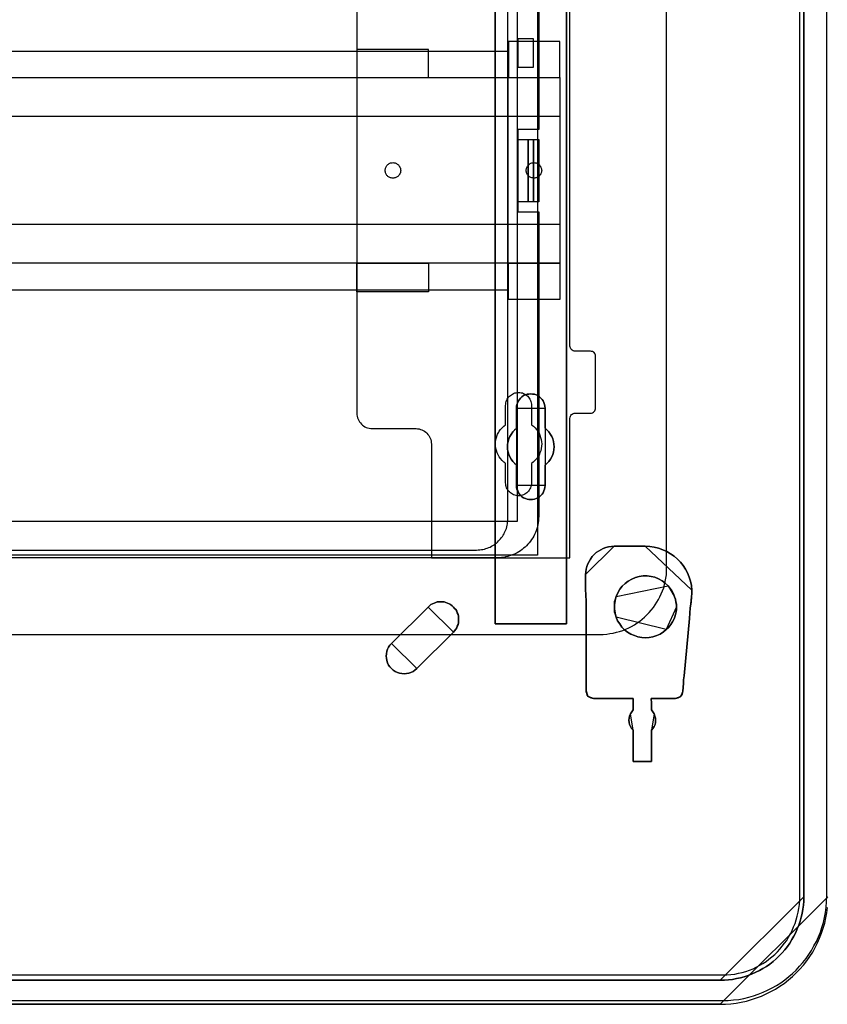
# Model space of a CAD drawing. Extents: x -543332 to -314699, y -9028 to 155584.
# Tile 57 of 256: x -447314 to -445750, y 20728 to 22635. Entities that reach past the tile are written whole.
import ezdxf

# ---------------------------------------------------------------- set-up
doc = ezdxf.new("R2010")
doc.units = 0
doc.header["$MEASUREMENT"] = 0
doc.layers.get('0').update_dxf_attribs({"color": 8})
for name, color, linetype in [('30', 7, 'Continuous'), ('5', 7, 'Continuous'), ('50', 7, 'Continuous')]:
    doc.layers.add(name, color=color, linetype=linetype)

# ---------------------------------------------------------------- blocks, each defined once
blk = doc.blocks.new('*U1079')
at = {"layer": '5', "color": 7}
for points in [[(20.879233, -822), (427.122092, -822), (428.153166, -821.948625), (429.184239, -821.89725), (430.215312, -821.7945), (431.194832, -821.589), (432.225905, -821.3835), (433.205424, -821.07525), (434.184944, -820.767), (435.11291, -820.407375), (436.040876, -819.996375), (436.968842, -819.534), (437.845254, -819.071625), (438.721666, -818.5065), (439.546525, -817.941375), (440.371383, -817.2735), (441.144688, -816.605625), (441.86644, -815.886375), (442.588191, -815.167125), (443.258389, -814.3965), (443.928586, -813.5745), (444.495676, -812.7525), (445.062767, -811.879125), (445.52675, -811.00575), (445.990733, -810.081), (446.403162, -809.15625), (446.764038, -808.2315), (447.07336, -807.255375), (447.382682, -806.27925), (447.588896, -805.25175), (447.795111, -804.275625), (447.898218, -803.248125)], [(443.311642, -20.805704), (443.311642, -801.191648), (443.311642, -802.013648), (443.260088, -802.784272), (443.156981, -803.554897), (443.002319, -804.376897), (442.847658, -805.147521), (442.641443, -805.866771), (442.383674, -806.637396), (442.074352, -807.356645), (441.765029, -808.075895), (441.404153, -808.795145), (441.043277, -809.46302), (440.630847, -810.130894), (440.166863, -810.798769), (439.651326, -811.415269), (439.135788, -812.031769), (438.568697, -812.596893), (438.001606, -813.162018), (437.382961, -813.675768), (436.764315, -814.189518), (436.094117, -814.651893), (435.423918, -815.062892), (434.753719, -815.422517), (434.031967, -815.782142), (433.310214, -816.090392), (432.588462, -816.398642), (431.815155, -816.655517), (431.093403, -816.861017), (430.320097, -817.015142), (429.54679, -817.169267), (428.72193, -817.272017), (427.948624, -817.323392), (427.123764, -817.323392), (20.880212, -817.323392)], [(20.880212, -817.323392), (427.123764, -817.323392), (427.948624, -817.323392), (428.72193, -817.272017), (429.54679, -817.169267), (430.320097, -817.015142), (431.093403, -816.861017), (431.815155, -816.655517), (432.588462, -816.398642), (433.310214, -816.090392), (434.031967, -815.782142), (434.753719, -815.422517), (435.423918, -815.062892), (436.094117, -814.651893), (436.764315, -814.189518), (437.382961, -813.675768), (438.001606, -813.162018), (438.568697, -812.596893), (439.135788, -812.031769), (439.651326, -811.415269), (440.166863, -810.798769), (440.630847, -810.130894), (441.043277, -809.46302), (441.404153, -808.795145), (441.765029, -808.075895), (442.074352, -807.356645), (442.383674, -806.637396), (442.641443, -805.866771), (442.847658, -805.147521), (443.002319, -804.376897), (443.156981, -803.554897), (443.260088, -802.784272), (443.311642, -802.013648), (443.311642, -801.191648), (443.311642, -20.805704)], [(397.375511, -523.253164), (397.375511, -648.762415), (397.375511, -673.216939), (397.375511, -743.189759), (397.375511, -748.275889), (396.756818, -748.275889), (384.176726, -748.275889), (383.558033, -748.275889), (383.558033, -743.189759), (383.558033, -435.658701)], [(383.557277, -435.658725), (383.557277, -743.18976), (383.557277, -748.275889), (384.176076, -748.275889), (396.758331, -748.275889), (397.377131, -748.275889), (397.377131, -743.18976), (397.377131, -743.18976), (397.377131, -673.216945), (397.377131, -648.762422), (397.377131, -523.253181)], [(448.001326, -801.188298), (427.11911, -822), (427.11911, -822), (428.150331, -821.948613), (429.181551, -821.897226), (430.212772, -821.794452), (431.192431, -821.588905), (432.223652, -821.383357), (433.203311, -821.075035), (434.182971, -820.766714), (435.111069, -820.407006), (436.039168, -819.99591), (436.967266, -819.533428), (437.843804, -819.070946), (438.720341, -818.50569), (439.545317, -817.940433), (440.370294, -817.272403), (441.143709, -816.604374), (441.865563, -815.884957), (442.587418, -815.16554), (443.257711, -814.394736), (443.928005, -813.572545), (444.495176, -812.750355), (445.062347, -811.876777), (445.526396, -811.003199), (445.990446, -810.078235), (446.402934, -809.15327), (446.763861, -808.228306), (447.073227, -807.251954), (447.382593, -806.275603), (447.588837, -805.247865), (447.795081, -804.271513), (447.898203, -803.243775)]]:
    blk.add_lwpolyline(points, dxfattribs=at)
at = {"layer": '5', "color": 59}
blk.add_lwpolyline([(443.308991, -20.806406), (443.308991, -801.190946), (443.308991, -20.806406)], close=True, dxfattribs=at)
at = {"layer": '5', "color": 7}
for points in [[(383.557277, -743.18882), (383.557277, -435.65812), (383.557277, -743.18882)], [(397.37448, -523.253168), (397.37448, -648.764229), (397.37448, -523.253168)], [(397.37448, -648.761581), (397.37448, -673.217118), (397.37448, -648.761581)], [(397.37448, -673.21447), (397.37448, -743.18882), (397.37448, -673.21447)], [(393.251425, -721.510155), (393.199865, -721.869837), (393.148306, -722.229519), (392.993627, -722.537818), (392.838948, -722.8975), (392.684269, -723.154415), (392.42647, -723.462714), (392.168672, -723.668247), (391.859314, -723.873779), (391.498397, -724.027929), (391.189039, -724.130695), (390.828121, -724.233461), (390.467204, -724.233461), (390.106286, -724.233461), (389.745369, -724.130695), (389.436011, -724.027929), (389.075093, -723.873779), (388.765735, -723.668247), (388.507937, -723.462714), (388.301699, -723.154415), (388.09546, -722.8975), (387.940781, -722.537818), (387.786102, -722.229519), (387.734542, -721.869837), (387.734542, -721.510155), (387.734542, -717.553654), (387.322065, -717.193972), (386.961148, -716.83429), (386.65179, -716.423225), (386.393991, -715.960777), (386.239313, -715.498329), (386.084634, -715.03588), (385.981514, -714.522049), (385.929955, -714.008218), (385.981514, -713.494386), (386.084634, -712.980555), (386.239313, -712.466724), (386.393991, -712.004276), (386.65179, -711.59321), (386.961148, -711.130762), (387.322065, -710.77108), (387.734542, -710.411398), (387.734542, -706.50628), (387.734542, -706.146598), (387.786102, -705.786916), (387.940781, -705.427234), (388.09546, -705.118936), (388.301699, -704.810637), (388.507937, -704.553721), (388.765735, -704.296806), (389.075093, -704.091273), (389.436011, -703.937124), (389.745369, -703.834357), (390.106286, -703.782974), (390.467204, -703.731591), (390.828121, -703.782974), (391.189039, -703.834357), (391.498397, -703.937124), (391.859314, -704.091273), (392.168672, -704.296806), (392.42647, -704.553721), (392.684269, -704.810637), (392.838948, -705.118936), (392.993627, -705.427234), (393.148306, -705.786916), (393.199865, -706.146598), (393.251425, -706.50628), (393.251425, -710.411398), (393.612342, -710.77108), (393.97326, -711.130762), (394.282618, -711.59321), (394.540416, -712.004276), (394.746655, -712.466724), (394.849774, -712.980555), (394.952893, -713.494386), (395.004453, -714.008218), (394.952893, -714.522049), (394.849774, -715.03588), (394.746655, -715.498329), (394.540416, -715.960777), (394.282618, -716.423225), (393.97326, -716.83429), (393.612342, -717.193972), (393.251425, -717.553654), (393.251425, -721.510155)], [(393.251425, -717.553654), (393.612342, -717.193972), (393.97326, -716.83429), (394.282618, -716.423225), (394.540416, -715.960777), (394.746655, -715.498329), (394.849774, -715.03588), (394.952893, -714.522049), (395.004453, -714.008218), (394.952893, -713.494386), (394.849774, -712.980555), (394.746655, -712.466724), (394.540416, -712.004276), (394.282618, -711.59321), (393.97326, -711.130762), (393.612342, -710.77108), (393.251425, -710.411398), (393.251425, -706.50628), (393.199865, -706.146598), (393.148306, -705.786916), (392.993627, -705.427234), (392.838948, -705.118936), (392.684269, -704.810637), (392.42647, -704.553721), (392.168672, -704.296806), (391.859314, -704.091273), (391.498397, -703.937124), (391.189039, -703.834357), (390.828121, -703.782974), (390.467204, -703.731591), (390.106286, -703.782974), (389.745369, -703.834357), (389.436011, -703.937124), (389.075093, -704.091273), (388.765735, -704.296806), (388.507937, -704.553721), (388.301699, -704.810637), (388.09546, -705.118936), (387.940781, -705.427234), (387.786102, -705.786916), (387.734542, -706.146598), (387.734542, -706.50628), (387.734542, -710.411398), (387.322065, -710.77108), (386.961148, -711.130762), (386.65179, -711.59321), (386.393991, -712.004276), (386.239313, -712.466724), (386.084634, -712.980555), (385.981514, -713.494386), (385.929955, -714.008218), (385.981514, -714.522049), (386.084634, -715.03588), (386.239313, -715.498329), (386.393991, -715.960777), (386.65179, -716.423225), (386.961148, -716.83429), (387.322065, -717.193972), (387.734542, -717.553654), (387.734542, -721.510155), (387.734542, -721.869837), (387.786102, -722.229519), (387.940781, -722.537818), (388.09546, -722.8975), (388.301699, -723.154415), (388.507937, -723.462714), (388.765735, -723.668247), (389.075093, -723.873779), (389.436011, -724.027929), (389.745369, -724.130695), (390.106286, -724.233461), (390.467204, -724.233461), (390.828121, -724.233461), (391.189039, -724.130695), (391.498397, -724.027929), (391.859314, -723.873779), (392.168672, -723.668247), (392.42647, -723.462714), (392.684269, -723.154415), (392.838948, -722.8975), (392.993627, -722.537818), (393.148306, -722.229519), (393.199865, -721.869837), (393.251425, -721.510155), (393.251425, -717.553654)], [(393.251425, -717.553654), (393.612342, -717.193972), (393.97326, -716.83429), (394.282618, -716.423225), (394.540416, -715.960777), (394.746655, -715.498329), (394.849774, -715.03588), (394.952893, -714.522049), (395.004453, -714.008218), (394.952893, -713.494386), (394.849774, -712.980555), (394.746655, -712.466724), (394.540416, -712.004276), (394.282618, -711.59321), (393.97326, -711.130762), (393.612342, -710.77108), (393.251425, -710.411398), (393.251425, -706.50628), (393.199865, -706.146598), (393.148306, -705.786916), (392.993627, -705.427234), (392.838948, -705.118936), (392.684269, -704.810637), (392.42647, -704.553721), (392.168672, -704.296806), (391.859314, -704.091273), (391.498397, -703.937124), (391.189039, -703.834357), (390.828121, -703.782974), (390.467204, -703.731591), (390.106286, -703.782974), (389.745369, -703.834357), (389.436011, -703.937124), (389.075093, -704.091273), (388.765735, -704.296806), (388.507937, -704.553721), (388.301699, -704.810637), (388.09546, -705.118936), (387.940781, -705.427234), (387.786102, -705.786916), (387.734542, -706.146598), (387.734542, -706.50628), (387.734542, -710.411398), (387.322065, -710.77108), (386.961148, -711.130762), (386.65179, -711.59321), (386.393991, -712.004276), (386.239313, -712.466724), (386.084634, -712.980555), (385.981514, -713.494386), (385.929955, -714.008218), (385.981514, -714.522049), (386.084634, -715.03588), (386.239313, -715.498329), (386.393991, -715.960777), (386.65179, -716.423225), (386.961148, -716.83429), (387.322065, -717.193972), (387.734542, -717.553654), (387.734542, -721.510155), (387.734542, -721.869837), (387.786102, -722.229519), (387.940781, -722.537818), (388.09546, -722.8975), (388.301699, -723.154415), (388.507937, -723.462714), (388.765735, -723.668247), (389.075093, -723.873779), (389.436011, -724.027929), (389.745369, -724.130695), (390.106286, -724.233461), (390.467204, -724.233461), (390.828121, -724.233461), (391.189039, -724.130695), (391.498397, -724.027929), (391.859314, -723.873779), (392.168672, -723.668247), (392.42647, -723.462714), (392.684269, -723.154415), (392.838948, -722.8975), (392.993627, -722.537818), (393.148306, -722.229519), (393.199865, -721.869837), (393.251425, -721.510155), (393.251425, -717.553654)], [(393.252118, -706.509486), (393.200534, -706.149388), (393.14895, -705.789291), (392.994199, -705.429193), (392.839448, -705.120539), (392.684697, -704.811884), (392.426778, -704.554671), (392.16886, -704.297459), (391.859357, -704.091689), (391.498271, -703.937361), (391.188769, -703.834476), (390.827683, -703.783034), (390.466597, -703.731591), (390.105511, -703.783034), (389.744425, -703.834476), (389.434922, -703.937361), (389.073836, -704.091689), (388.764334, -704.297459), (388.506415, -704.554671), (388.30008, -704.811884), (388.093746, -705.120539), (387.938994, -705.429193), (387.784243, -705.789291), (387.73266, -706.149388), (387.73266, -706.509486), (393.252118, -706.509486)], [(387.73266, -710.412839), (387.73266, -706.506838), (387.73266, -710.412839)], [(393.249467, -706.506838), (393.249467, -710.412839), (393.249467, -706.506838)], [(387.735311, -710.41019), (387.322658, -710.769994), (386.961587, -711.129798), (386.652097, -711.592402), (386.394189, -712.003606), (386.239444, -712.466211), (386.084699, -712.980216), (385.981536, -713.494221), (385.929955, -714.008226), (385.981536, -714.522232), (386.084699, -715.036237), (386.239444, -715.498841), (386.394189, -715.961446), (386.652097, -716.424051), (386.961587, -716.835255), (387.322658, -717.195058), (387.735311, -717.554862), (387.735311, -710.41019)], [(393.249467, -717.554862), (393.610787, -717.195058), (393.972108, -716.835255), (394.281812, -716.424051), (394.539898, -715.961446), (394.746367, -715.498841), (394.849601, -715.036237), (394.952836, -714.522232), (395.004453, -714.008226), (394.952836, -713.494221), (394.849601, -712.980216), (394.746367, -712.466211), (394.539898, -712.003606), (394.281812, -711.592402), (393.972108, -711.129798), (393.610787, -710.769994), (393.249467, -710.41019), (393.249467, -717.554862)], [(387.73266, -721.508529), (387.73266, -717.552214), (387.73266, -721.508529)], [(393.249467, -717.552214), (393.249467, -721.508529), (393.249467, -717.552214)], [(387.73266, -721.505881), (387.73266, -721.866127), (387.784243, -722.226374), (387.938994, -722.535157), (388.093746, -722.895403), (388.30008, -723.152722), (388.506415, -723.461505), (388.764334, -723.66736), (389.073836, -723.873215), (389.434922, -724.027606), (389.744425, -724.130534), (390.105511, -724.233461), (390.466597, -724.233461), (390.827683, -724.233461), (391.188769, -724.130534), (391.498271, -724.027606), (391.859357, -723.873215), (392.16886, -723.66736), (392.426778, -723.461505), (392.684697, -723.152722), (392.839448, -722.895403), (392.994199, -722.535157), (393.14895, -722.226374), (393.200534, -721.866127), (393.252118, -721.505881), (387.73266, -721.505881)], [(406.605389, -733.27155), (406.089552, -733.322953), (405.522131, -733.374357), (405.006294, -733.528568), (404.490456, -733.682778), (404.026203, -733.939796), (403.561949, -734.196814), (403.097696, -734.505235), (402.73661, -734.86506), (402.375524, -735.276288), (402.014438, -735.73892), (401.756519, -736.201552), (401.498601, -736.664184), (401.343849, -737.178219), (401.189098, -737.692254), (401.137515, -738.20629), (401.085931, -738.771729), (406.605389, -733.27155)], [(401.189049, -747.503188), (401.189049, -758.703539), (401.189049, -759.320072), (401.189049, -759.936605), (401.189049, -760.553138), (401.189049, -761.169671), (401.189049, -761.477937), (401.292167, -761.786204), (401.395285, -762.09447), (401.601521, -762.351359), (401.807757, -762.505492), (402.065552, -762.659626), (402.323347, -762.711004), (402.581142, -762.762381), (410.314993, -762.762381), (410.314993, -762.762381), (410.314993, -762.762381), (410.314993, -762.967892), (410.263434, -763.48167), (410.263434, -764.971625), (410.005639, -765.331269), (409.747844, -765.742291), (409.593167, -766.153313), (409.490049, -766.564335), (409.43849, -766.975357), (409.490049, -767.386379), (409.593167, -767.797401), (409.747844, -768.208423), (409.95408, -768.568068), (410.263434, -768.876334), (410.263434, -774.990287), (413.821006, -774.990287), (413.821006, -768.876334), (414.13036, -768.568068), (414.336596, -768.208423), (414.542832, -767.797401), (414.594391, -767.386379), (414.64595, -766.975357), (414.594391, -766.564335), (414.491273, -766.153313), (414.336596, -765.742291), (414.13036, -765.331269), (413.821006, -764.971625), (413.821006, -763.48167), (413.769447, -762.967892), (413.769447, -762.762381), (413.769447, -762.762381), (413.769447, -762.762381), (418.461316, -762.762381), (418.77067, -762.711004), (419.028465, -762.659626), (419.286261, -762.505492), (419.492497, -762.351359), (419.647174, -762.145848), (419.801851, -761.888959), (419.85341, -761.580693), (419.904969, -761.323804), (419.956528, -760.604516), (420.008087, -759.833849), (420.059646, -759.114561), (420.162764, -758.395272), (421.193944, -747.246299), (421.245503, -746.218744), (421.348621, -745.191189), (421.503298, -744.112256), (421.606416, -743.084701), (421.657975, -742.41679), (421.657975, -741.800257), (421.606416, -740.875458), (421.40018, -740.053414), (421.142385, -739.23137), (420.833031, -738.409325), (420.420559, -737.690037), (419.956528, -736.970748), (419.440938, -736.354215), (418.873788, -735.737682), (418.203521, -735.172527), (417.533254, -734.710127), (416.811428, -734.299105), (416.038043, -733.939461), (415.213099, -733.631194), (414.388155, -733.425683), (413.511652, -733.322928), (412.635149, -733.27155), (406.602745, -733.27155), (406.087155, -733.322928), (405.520006, -733.374305), (405.004415, -733.528439), (404.488825, -733.682572), (404.024794, -733.939461), (403.560763, -734.19635), (403.096732, -734.504616), (402.735819, -734.86426), (402.374906, -735.275282), (402.013993, -735.737682), (401.756198, -736.200082), (401.498403, -736.662482), (401.343726, -737.176259), (401.189049, -737.690037), (401.13749, -738.203814), (401.085931, -738.76897), (401.085931, -741.594746), (401.189049, -743.906745), (401.189049, -747.503188)], [(401.085931, -741.594746), (401.085931, -738.76897), (401.13749, -738.203814), (401.189049, -737.690037), (401.343726, -737.176259), (401.498403, -736.662482), (401.756198, -736.200082), (402.013993, -735.737682), (402.374906, -735.275282), (402.735819, -734.86426), (403.096732, -734.504616), (403.560763, -734.19635), (404.024794, -733.939461), (404.488825, -733.682572), (405.004415, -733.528439), (405.520006, -733.374305), (406.087155, -733.322928), (406.602745, -733.27155), (412.635149, -733.27155), (413.511652, -733.322928), (414.388155, -733.425683), (415.213099, -733.631194), (416.038043, -733.939461), (416.811428, -734.299105), (417.533254, -734.710127), (418.203521, -735.172527), (418.873788, -735.737682), (419.440938, -736.354215), (419.956528, -736.970748), (420.420559, -737.690037), (420.833031, -738.409325), (421.142385, -739.23137), (421.40018, -740.053414), (421.606416, -740.875458), (421.657975, -741.800257), (421.657975, -742.41679), (421.606416, -743.084701), (421.503298, -744.112256), (421.348621, -745.191189), (421.245503, -746.218744), (421.193944, -747.246299), (420.162764, -758.395272), (420.059646, -759.114561), (420.008087, -759.833849), (419.956528, -760.604516), (419.904969, -761.323804), (419.85341, -761.580693), (419.801851, -761.888959), (419.647174, -762.145848), (419.492497, -762.351359), (419.286261, -762.505492), (419.028465, -762.659626), (418.77067, -762.711004), (418.461316, -762.762381), (413.769447, -762.762381), (413.769447, -762.762381), (413.769447, -762.762381), (413.769447, -762.967892), (413.821006, -763.48167), (413.821006, -764.971625), (414.13036, -765.331269), (414.336596, -765.742291), (414.491273, -766.153313), (414.594391, -766.564335), (414.64595, -766.975357), (414.594391, -767.386379), (414.542832, -767.797401), (414.336596, -768.208423), (414.13036, -768.568068), (413.821006, -768.876334), (413.821006, -774.990287), (410.263434, -774.990287), (410.263434, -768.876334), (409.95408, -768.568068), (409.747844, -768.208423), (409.593167, -767.797401), (409.490049, -767.386379), (409.43849, -766.975357), (409.490049, -766.564335), (409.593167, -766.153313), (409.747844, -765.742291), (410.005639, -765.331269), (410.263434, -764.971625), (410.263434, -763.48167), (410.314993, -762.967892), (410.314993, -762.762381), (410.314993, -762.762381), (410.314993, -762.762381), (402.581142, -762.762381), (402.323347, -762.711004), (402.065552, -762.659626), (401.807757, -762.505492), (401.601521, -762.351359), (401.395285, -762.09447), (401.292167, -761.786204), (401.189049, -761.477937), (401.189049, -761.169671), (401.189049, -760.553138), (401.189049, -759.936605), (401.189049, -759.320072), (401.189049, -758.703539), (401.189049, -747.503188), (401.189049, -743.906745), (401.085931, -741.594746)], [(412.636497, -733.27155), (406.602738, -733.27155), (412.636497, -733.27155)], [(421.657975, -741.803845), (421.606408, -740.878656), (421.400143, -740.056266), (421.14231, -739.233876), (420.832912, -738.411486), (420.42038, -737.691895), (419.956282, -736.972304), (419.440618, -736.355512), (418.873387, -735.738719), (418.203023, -735.173326), (417.532659, -734.710732), (416.810729, -734.299537), (416.037232, -733.939742), (415.212169, -733.631345), (414.387106, -733.425748), (413.510476, -733.322949), (412.633846, -733.27155), (421.657975, -741.803845)], [(401.085931, -741.59729), (401.085931, -738.769081), (401.085931, -741.59729)], [(407.014058, -742.982436), (406.859365, -743.444882), (406.704672, -743.958711), (406.653108, -744.472541), (406.653108, -744.98637), (406.653108, -745.500199), (406.704672, -746.014029), (406.859365, -746.527858), (407.014058, -746.990305), (407.27188, -747.709666), (407.684395, -748.326261), (408.09691, -748.942856), (408.612554, -749.456685), (409.179762, -749.919132), (409.850099, -750.278812), (410.520435, -750.58711), (411.190772, -750.792642), (411.964238, -750.94679), (412.686139, -750.998173), (413.40804, -750.94679), (414.129941, -750.792642), (414.851842, -750.58711), (415.522179, -750.278812), (416.140952, -749.867749), (416.70816, -749.405302), (417.172239, -748.942856), (417.584754, -748.429027), (417.89414, -747.915197), (418.203526, -747.349985), (418.358219, -746.938922), (418.512912, -746.476475), (418.616041, -745.962646), (418.667606, -745.500199), (418.667606, -744.98637), (418.667606, -744.472541), (418.564477, -744.010094), (418.461348, -743.496265), (418.306655, -743.033819), (418.100398, -742.468606), (417.791011, -741.903394), (417.481625, -741.440948), (417.06911, -740.927118), (416.501902, -740.413289), (415.88313, -739.950843), (415.212793, -739.591162), (414.490892, -739.282864), (413.768991, -739.128716), (412.995525, -739.02595), (412.22206, -739.02595), (411.448594, -739.128716), (410.726693, -739.334247), (410.004792, -739.642545), (409.334455, -740.002226), (408.715682, -740.464672), (408.148474, -740.978501), (407.684395, -741.595096), (407.323445, -742.263075), (407.014058, -742.982436)], [(407.014058, -742.982436), (406.859365, -743.444882), (406.704672, -743.958711), (406.653108, -744.472541), (406.653108, -744.98637), (406.653108, -745.500199), (406.704672, -746.014029), (406.859365, -746.527858), (407.014058, -746.990305), (407.27188, -747.709666), (407.684395, -748.326261), (408.09691, -748.942856), (408.612554, -749.456685), (409.179762, -749.919132), (409.850099, -750.278812), (410.520435, -750.58711), (411.190772, -750.792642), (411.964238, -750.94679), (412.686139, -750.998173), (413.40804, -750.94679), (414.129941, -750.792642), (414.851842, -750.58711), (415.522179, -750.278812), (416.140952, -749.867749), (416.70816, -749.405302), (417.172239, -748.942856), (417.584754, -748.429027), (417.89414, -747.915197), (418.203526, -747.349985), (418.358219, -746.938922), (418.512912, -746.476475), (418.616041, -745.962646), (418.667606, -745.500199), (418.667606, -744.98637), (418.667606, -744.472541), (418.564477, -744.010094), (418.461348, -743.496265), (418.306655, -743.033819), (418.100398, -742.468606), (417.791011, -741.903394), (417.481625, -741.440948), (417.06911, -740.927118), (416.501902, -740.413289), (415.88313, -739.950843), (415.212793, -739.591162), (414.490892, -739.282864), (413.768991, -739.128716), (412.995525, -739.02595), (412.22206, -739.02595), (411.448594, -739.128716), (410.726693, -739.334247), (410.004792, -739.642545), (409.334455, -740.002226), (408.715682, -740.464672), (408.148474, -740.978501), (407.684395, -741.595096), (407.323445, -742.263075), (407.014058, -742.982436)], [(407.014058, -746.990305), (406.859365, -746.527858), (406.704672, -746.014029), (406.653108, -745.500199), (406.653108, -744.98637), (406.653108, -744.472541), (406.704672, -743.958711), (406.859365, -743.444882), (407.014058, -742.982436), (407.323445, -742.263075), (407.684395, -741.595096), (408.148474, -740.978501), (408.715682, -740.464672), (409.334455, -740.002226), (410.004792, -739.642545), (410.726693, -739.334247), (411.448594, -739.128716), (412.22206, -739.02595), (412.995525, -739.02595), (413.768991, -739.128716), (414.490892, -739.282864), (415.212793, -739.591162), (415.88313, -739.950843), (416.501902, -740.413289), (417.06911, -740.927118), (417.481625, -741.440948), (417.791011, -741.903394), (418.100398, -742.468606), (418.306655, -743.033819), (418.461348, -743.496265), (418.564477, -744.010094), (418.667606, -744.472541), (418.667606, -744.98637), (418.667606, -745.500199), (418.616041, -745.962646), (418.512912, -746.476475), (418.358219, -746.938922), (418.203526, -747.349985), (417.89414, -747.915197), (417.584754, -748.429027), (417.172239, -748.942856), (416.70816, -749.405302), (416.140952, -749.867749), (415.522179, -750.278812), (414.851842, -750.58711), (414.129941, -750.792642), (413.40804, -750.94679), (412.686139, -750.998173), (411.964238, -750.94679), (411.190772, -750.792642), (410.520435, -750.58711), (409.850099, -750.278812), (409.179762, -749.919132), (408.612554, -749.456685), (408.09691, -748.942856), (407.684395, -748.326261), (407.27188, -747.709666), (407.014058, -746.990305)], [(417.069031, -740.928309), (416.501804, -740.414158), (415.883011, -739.951422), (415.212652, -739.591516), (414.490727, -739.283025), (413.768803, -739.12878), (412.995312, -739.02595), (412.221821, -739.02595), (411.44833, -739.12878), (410.726405, -739.33444), (410.00448, -739.642931), (409.334121, -740.002837), (408.715329, -740.465573), (408.148102, -740.979724), (407.684007, -741.596705), (407.323045, -742.265102), (407.013649, -742.984913), (417.069031, -740.928309)], [(401.191972, -747.505282), (401.191972, -743.907501), (401.085931, -741.594642), (401.191972, -747.505282)], [(418.307065, -743.035228), (418.100284, -742.469689), (417.790112, -741.904151), (417.479941, -741.441438), (417.066379, -740.927312), (418.307065, -743.035228)], [(421.604954, -743.088191), (421.657975, -742.418954), (421.657975, -741.801196), (421.604954, -743.088191)], [(383.557277, -743.186172), (383.557277, -748.275889), (383.557277, -743.186172)], [(397.37448, -743.186172), (397.37448, -748.275889), (397.37448, -743.186172)], [(407.0163, -742.982265), (406.860646, -743.444874), (406.704992, -743.958884), (406.653108, -744.472894), (406.653108, -744.986904), (407.0163, -742.982265)], [(418.667606, -744.986904), (418.667606, -744.472608), (418.563836, -744.009742), (418.460067, -743.495446), (418.304414, -743.03258), (418.667606, -744.986904)], [(421.607605, -743.085543), (421.503552, -744.113412), (421.347472, -745.192674), (421.243419, -746.220543), (421.191392, -747.248413), (421.607605, -743.085543)], [(370.619867, -745.037453), (363.504758, -752.077269), (363.195406, -752.436968), (362.937612, -752.796667), (362.731377, -753.207751), (362.5767, -753.618835), (362.525142, -754.081305), (362.473583, -754.543775), (362.525142, -754.954859), (362.5767, -755.417328), (362.731377, -755.879798), (362.937612, -756.290882), (363.195406, -756.650581), (363.504758, -756.958894), (363.814111, -757.267207), (364.226581, -757.524135), (364.639051, -757.729677), (365.051521, -757.883834), (365.51555, -757.935219), (365.979579, -757.986605), (366.392049, -757.935219), (366.856078, -757.883834), (367.268548, -757.729677), (367.681018, -757.524135), (368.041929, -757.267207), (368.402841, -756.958894), (375.51795, -749.919077), (375.724185, -749.66215), (375.93042, -749.353837), (376.136655, -749.045523), (376.239773, -748.73721), (376.394449, -748.428897), (376.446008, -748.120584), (376.497566, -747.812271), (376.497566, -747.452572), (376.497566, -747.144259), (376.446008, -746.78456), (376.394449, -746.476247), (376.239773, -746.167934), (376.136655, -745.859621), (375.93042, -745.551308), (375.724185, -745.29438), (375.51795, -745.037453), (375.260156, -744.780525), (374.950804, -744.574983), (374.641451, -744.420826), (374.332098, -744.26667), (374.022746, -744.163899), (373.713393, -744.061128), (373.404041, -744.009742), (373.043129, -744.009742), (372.733777, -744.009742), (372.372865, -744.061128), (372.063513, -744.163899), (371.75416, -744.26667), (371.444808, -744.420826), (371.135455, -744.574983), (370.877661, -744.780525), (370.619867, -745.037453)], [(370.619867, -745.037453), (363.504758, -752.077269), (363.195406, -752.436968), (362.937612, -752.796667), (362.731377, -753.207751), (362.5767, -753.618835), (362.525142, -754.081305), (362.473583, -754.543775), (362.525142, -754.954859), (362.5767, -755.417328), (362.731377, -755.879798), (362.937612, -756.290882), (363.195406, -756.650581), (363.504758, -756.958894), (363.814111, -757.267207), (364.226581, -757.524135), (364.639051, -757.729677), (365.051521, -757.883834), (365.51555, -757.935219), (365.979579, -757.986605), (366.392049, -757.935219), (366.856078, -757.883834), (367.268548, -757.729677), (367.681018, -757.524135), (368.041929, -757.267207), (368.402841, -756.958894), (375.51795, -749.919077), (375.724185, -749.66215), (375.93042, -749.353837), (376.136655, -749.045523), (376.239773, -748.73721), (376.394449, -748.428897), (376.446008, -748.120584), (376.497566, -747.812271), (376.497566, -747.452572), (376.497566, -747.144259), (376.446008, -746.78456), (376.394449, -746.476247), (376.239773, -746.167934), (376.136655, -745.859621), (375.93042, -745.551308), (375.724185, -745.29438), (375.51795, -745.037453), (375.260156, -744.780525), (374.950804, -744.574983), (374.641451, -744.420826), (374.332098, -744.26667), (374.022746, -744.163899), (373.713393, -744.061128), (373.404041, -744.009742), (373.043129, -744.009742), (372.733777, -744.009742), (372.372865, -744.061128), (372.063513, -744.163899), (371.75416, -744.26667), (371.444808, -744.420826), (371.135455, -744.574983), (370.877661, -744.780525), (370.619867, -745.037453)], [(363.504758, -752.077269), (370.619867, -745.037453), (370.877661, -744.780525), (371.135455, -744.574983), (371.444808, -744.420826), (371.75416, -744.26667), (372.063513, -744.163899), (372.372865, -744.061128), (372.733777, -744.009742), (373.043129, -744.009742), (373.404041, -744.009742), (373.713393, -744.061128), (374.022746, -744.163899), (374.332098, -744.26667), (374.641451, -744.420826), (374.950804, -744.574983), (375.260156, -744.780525), (375.51795, -745.037453), (375.724185, -745.29438), (375.93042, -745.551308), (376.136655, -745.859621), (376.239773, -746.167934), (376.394449, -746.476247), (376.446008, -746.78456), (376.497566, -747.144259), (376.497566, -747.452572), (376.497566, -747.812271), (376.446008, -748.120584), (376.394449, -748.428897), (376.239773, -748.73721), (376.136655, -749.045523), (375.93042, -749.353837), (375.724185, -749.66215), (375.51795, -749.919077), (368.402841, -756.958894), (368.041929, -757.267207), (367.681018, -757.524135), (367.268548, -757.729677), (366.856078, -757.883834), (366.392049, -757.935219), (365.979579, -757.986605), (365.51555, -757.935219), (365.051521, -757.883834), (364.639051, -757.729677), (364.226581, -757.524135), (363.814111, -757.267207), (363.504758, -756.958894), (363.195406, -756.650581), (362.937612, -756.290882), (362.731377, -755.879798), (362.5767, -755.417328), (362.525142, -754.954859), (362.473583, -754.543775), (362.525142, -754.081305), (362.5767, -753.618835), (362.731377, -753.207751), (362.937612, -752.796667), (363.195406, -752.436968), (363.504758, -752.077269)], [(363.502185, -752.078613), (370.620218, -745.037219), (363.502185, -752.078613)], [(375.517567, -749.920382), (375.723882, -749.663398), (375.930198, -749.355016), (376.136514, -749.046635), (376.239672, -748.738254), (376.394409, -748.429873), (376.445987, -748.121492), (376.497566, -747.81311), (376.497566, -747.453332), (376.497566, -747.144951), (376.445987, -746.785173), (376.394409, -746.476792), (376.239672, -746.168411), (376.136514, -745.860029), (375.930198, -745.551648), (375.723882, -745.294664), (375.517567, -745.037679), (375.259672, -744.780695), (374.950198, -744.575108), (374.640725, -744.420917), (374.331251, -744.266726), (374.021777, -744.163933), (373.712304, -744.061139), (373.40283, -744.009742), (373.041777, -744.009742), (372.732304, -744.009742), (372.371251, -744.061139), (372.061778, -744.163933), (371.752304, -744.266726), (371.44283, -744.420917), (371.133357, -744.575108), (370.875462, -744.780695), (370.617567, -745.037679), (375.517567, -749.920382)], [(406.653108, -744.984256), (406.653108, -745.498945), (406.704992, -746.013634), (406.860646, -746.528323), (407.0163, -746.991543), (406.653108, -744.984256)], [(416.705838, -749.406644), (417.170468, -748.943836), (417.583471, -748.429604), (417.893224, -747.915373), (418.202977, -747.349719), (418.357853, -746.938334), (418.512729, -746.475526), (418.61598, -745.961295), (418.667606, -745.498487), (418.667606, -744.984256), (416.705838, -749.406644)], [(401.189321, -758.70425), (401.189321, -747.502634), (401.189321, -758.70425)], [(407.013649, -746.988895), (407.27149, -747.708509), (407.684037, -748.325321), (408.096583, -748.942133), (408.612266, -749.456143), (409.179517, -749.918752), (409.849905, -750.278559), (410.520293, -750.586965), (411.190681, -750.792569), (411.964206, -750.946772), (412.686162, -750.998173), (413.408118, -750.946772), (414.130074, -750.792569), (414.852031, -750.586965), (415.522419, -750.278559), (416.141238, -749.867351), (416.70849, -749.404742), (407.013649, -746.988895)], [(420.160139, -758.397066), (421.194043, -747.245764), (420.160139, -758.397066)], [(384.177619, -748.273241), (383.557277, -748.273241), (384.177619, -748.273241)], [(396.756788, -748.273241), (384.177619, -748.273241), (396.756788, -748.273241)], [(396.754137, -748.273241), (397.377131, -748.273241), (396.754137, -748.273241)], [(375.516683, -749.917734), (368.401301, -756.959128), (375.516683, -749.917734)], [(363.504951, -752.075965), (363.195541, -752.435743), (362.937699, -752.795521), (362.731425, -753.206696), (362.57672, -753.617871), (362.525151, -754.080443), (362.473583, -754.543014), (362.525151, -754.954189), (362.57672, -755.416761), (362.731425, -755.879333), (362.937699, -756.290508), (363.195541, -756.650286), (363.504951, -756.958667), (363.814362, -757.267049), (364.226909, -757.524033), (364.639457, -757.72962), (365.052004, -757.883811), (365.51612, -757.935208), (365.980236, -757.986605), (366.392783, -757.935208), (366.856899, -757.883811), (367.269446, -757.72962), (367.681994, -757.524033), (368.042973, -757.267049), (368.403952, -756.958667), (363.504951, -752.075965)], [(401.189321, -761.169664), (401.189321, -760.552649), (401.189321, -759.935633), (401.189321, -759.318617), (401.189321, -758.701601), (401.189321, -761.169664)], [(420.16279, -758.394418), (420.05887, -759.114432), (420.006909, -759.834446), (419.954949, -760.60589), (419.902989, -761.325904), (420.16279, -758.394418)], [(401.189321, -761.169664), (401.189321, -761.47846), (401.292712, -761.787256), (401.396102, -762.096051), (401.602883, -762.353381), (401.189321, -761.169664)], [(401.600232, -762.350733), (401.807292, -762.505649), (402.066117, -762.660565), (402.324942, -762.712204), (402.583767, -762.763842), (401.600232, -762.350733)], [(402.581116, -762.761194), (410.31684, -762.761194), (402.581116, -762.761194)], [(410.261169, -764.972388), (410.261169, -763.481118), (410.31684, -762.966887), (410.31684, -762.761194), (410.31684, -762.761194), (410.31684, -762.761194), (410.261169, -764.972388)], [(413.76849, -762.761194), (418.460825, -762.761194), (413.76849, -762.761194)], [(413.821511, -764.972388), (413.821511, -763.481118), (413.76849, -762.966887), (413.76849, -762.761194), (413.76849, -762.761194), (413.76849, -762.761194), (413.821511, -764.972388)], [(418.458174, -762.763842), (418.768345, -762.712204), (419.026821, -762.660565), (419.285297, -762.505649), (419.492078, -762.350733), (418.458174, -762.763842)], [(419.489427, -762.353381), (419.645507, -762.147356), (419.801586, -761.889825), (419.853613, -761.580787), (419.90564, -761.323256), (419.489427, -762.353381)], [(409.746867, -765.740347), (409.591782, -766.151894), (409.488391, -766.56344), (409.436696, -766.974987), (409.488391, -767.386533), (409.591782, -767.798079), (409.746867, -768.209626), (409.953648, -768.569729), (410.26382, -768.878389), (409.746867, -765.740347)], [(410.26382, -764.96974), (410.005343, -765.330592), (409.746867, -765.742995), (410.26382, -764.96974)], [(414.338463, -765.742995), (414.130622, -765.330592), (413.81886, -764.96974), (414.338463, -765.742995)], [(413.81886, -768.878389), (414.129031, -768.569729), (414.335812, -768.209626), (414.542593, -767.798079), (414.594288, -767.386533), (414.645983, -766.974987), (414.594288, -766.56344), (414.490897, -766.151894), (414.335812, -765.740347), (413.81886, -768.878389)], [(410.261169, -774.990287), (410.261169, -768.875741), (410.261169, -774.990287)], [(413.81886, -768.875741), (413.81886, -774.990287), (413.81886, -768.875741)], [(410.261169, -774.987639), (413.821511, -774.987639), (410.261169, -774.987639)], [(427.11911, -817.323392), (427.944207, -817.323392), (428.717736, -817.272006), (429.542833, -817.169235), (430.316362, -817.015078), (431.08989, -816.860921), (431.81185, -816.655378), (432.585379, -816.39845), (433.307339, -816.090136), (434.029299, -815.781822), (434.751259, -815.422123), (435.42165, -815.062423), (436.092042, -814.651338), (436.762433, -814.188867), (437.381256, -813.675011), (438.000079, -813.161154), (438.567333, -812.595912), (439.134587, -812.03067), (439.650273, -811.414042), (440.165959, -810.797414), (440.630076, -810.129401), (441.042625, -809.461387), (441.403605, -808.793374), (441.764585, -808.073975), (442.073996, -807.354576), (442.383407, -806.635177), (442.64125, -805.864392), (442.847525, -805.144993), (443.00223, -804.374208), (443.156936, -803.552038), (443.260073, -802.781253), (443.311642, -802.010468), (443.311642, -801.188298), (427.11911, -817.323392)], [(20.879564, -817.320743), (427.121761, -817.320743), (20.879564, -817.320743)], [(20.879564, -821.997352), (427.121761, -821.997352), (20.879564, -821.997352)]]:
    blk.add_lwpolyline(points, close=True, dxfattribs=at)
at = {"layer": '50', "color": 7}
for points in [[(20.050967, -821.255874), (427.645004, -821.255874), (428.671689, -821.255874), (429.698374, -821.153207), (430.725059, -821.05054), (431.70041, -820.845207), (432.675761, -820.639874), (433.599778, -820.331874), (434.523795, -820.023874), (435.447812, -819.664541), (436.320494, -819.253874), (437.193176, -818.791874), (438.065859, -818.329875), (438.887207, -817.816541), (439.657221, -817.251875), (440.427235, -816.635875), (441.145915, -816.019875), (441.864594, -815.352542), (442.53194, -814.633876), (443.147951, -813.915209), (443.763962, -813.14521), (444.328639, -812.37521), (444.841981, -811.553877), (445.30399, -810.68121), (445.765998, -809.859877), (446.176672, -808.935878), (446.536012, -808.011878), (446.844018, -807.087878), (447.152023, -806.163878), (447.35736, -805.188545), (447.511363, -804.213212), (447.665366, -803.186546), (447.7167, -802.15988), (447.768034, -801.133213), (447.768034, -20.558787)], [(20.040252, -816.280026), (427.652586, -816.280026), (428.422634, -816.280026), (429.192683, -816.228692), (429.962731, -816.126024), (430.681443, -815.972022), (431.400155, -815.818021), (432.118867, -815.612685), (432.786243, -815.356015), (433.504955, -815.099346), (434.120993, -814.791342), (434.788369, -814.432005), (435.404407, -814.072667), (436.020446, -813.71333), (436.585148, -813.251324), (437.149851, -812.789319), (437.714553, -812.327314), (438.227919, -811.813974), (438.689948, -811.300635), (439.151977, -810.735962), (439.614006, -810.171289), (440.024698, -809.606615), (440.384054, -808.990608), (440.74341, -808.323267), (441.102766, -807.70726), (441.359449, -806.988585), (441.667469, -806.321244), (441.872815, -805.602569), (442.078161, -804.935228), (442.232171, -804.165219), (442.38618, -803.446544), (442.488854, -802.676535), (442.54019, -801.906526), (442.54019, -801.136518), (442.54019, -20.552831)], [(43.917459, -750.333491), (403.826716, -750.333491), (404.494261, -750.333491), (405.161806, -750.282147), (405.778001, -750.179459), (406.445545, -750.076771), (407.06174, -749.922739), (407.677935, -749.768706), (408.29413, -749.56333), (408.858976, -749.30661), (409.423821, -749.049889), (409.988667, -748.793169), (410.553512, -748.485104), (411.067008, -748.125696), (411.580504, -747.766287), (412.04265, -747.406878), (412.504797, -746.996126), (412.966943, -746.534029), (413.37774, -746.123276), (413.788536, -745.66118), (414.199333, -745.147739), (414.55878, -744.634298), (414.866878, -744.120857), (415.174975, -743.556072), (415.483073, -743.042631), (415.739821, -742.477846), (415.996569, -741.913061), (416.201967, -741.296932), (416.356016, -740.680803), (416.510064, -740.064674), (416.612764, -739.448545), (416.715463, -738.781072), (416.766812, -738.113599), (416.766812, -737.446126), (416.766812, -423.785117)], [(55.98194, -85.921426), (391.762235, -85.921426), (391.762235, -735.000783), (55.98194, -735.000783), (55.98194, -85.921426)], [(59.825943, -728.385739), (387.918232, -728.385739), (387.918232, -441.457538), (59.825943, -441.457538), (59.825943, -728.385739)]]:
    blk.add_lwpolyline(points, dxfattribs=at)
blk = doc.blocks.new('*U1104')
at = {"layer": '50', "color": 7}
for points in [[(392.000828, -593.505229), (392.000828, -652.522025), (387.968824, -652.522025), (387.968824, -668.474215), (392.000828, -668.474215), (392.000828, -727.491012), (391.979828, -727.911359), (391.958828, -728.310689), (391.916828, -728.710019), (391.832828, -729.10935), (391.748828, -729.50868), (391.643828, -729.886993), (391.517828, -730.265305), (391.370828, -730.622601), (391.202828, -730.979896), (391.034827, -731.316174), (390.845827, -731.652452), (390.635827, -731.98873), (390.404827, -732.303991), (390.173827, -732.598234), (389.921826, -732.892478), (389.648826, -733.165704), (389.375826, -733.417912), (389.081826, -733.670121), (388.787825, -733.922329), (388.472825, -734.132503), (388.136825, -734.342677), (387.800824, -734.531833), (387.464824, -734.720989), (387.107824, -734.868111), (386.750823, -735.015233), (386.372823, -735.141337), (385.994823, -735.246424), (385.595822, -735.330493), (385.217822, -735.414563), (384.818821, -735.456598), (384.419821, -735.498632), (383.999821, -735.498632), (64.001505, -735.498632)], [(67.968952, -734.007732), (379.969373, -734.007732), (380.284376, -733.986714), (380.599379, -733.965696), (380.893383, -733.923661), (381.187386, -733.881625), (381.481389, -733.818572), (381.775392, -733.734501), (382.048395, -733.629412), (382.321398, -733.524323), (382.594401, -733.419235), (382.846404, -733.27211), (383.098407, -733.146004), (383.35041, -732.977862), (383.581412, -732.80972), (383.812415, -732.641577), (384.022417, -732.452418), (384.232419, -732.24224), (384.442422, -732.05308), (384.631424, -731.821885), (384.820426, -731.59069), (384.988428, -731.359494), (385.135429, -731.128299), (385.282431, -730.876086), (385.408432, -730.602855), (385.534434, -730.350642), (385.639435, -730.077411), (385.744436, -729.80418), (385.828437, -729.509931), (385.891437, -729.215683), (385.933438, -728.921434), (385.975438, -728.627186), (385.996439, -728.311919), (386.017439, -727.996653), (386.017439, -592.999588)], [(390.972226, -634.993921), (387.968602, -634.993921), (387.968602, -640.480859), (390.972226, -640.480859), (390.972226, -634.993921)], [(61.983887, -637.345466), (386.017439, -637.345466), (386.017439, -683.650775), (61.983887, -683.650775), (61.983887, -637.345466)], [(387.968602, -654.476259), (389.986041, -654.476259), (389.986041, -666.519982), (387.968602, -666.519982), (387.968602, -654.476259)], [(389.98339, -654.476259), (390.972226, -654.476259), (390.972226, -666.519982), (389.98339, -666.519982), (389.98339, -654.476259)], [(390.969575, -654.476259), (392.000828, -654.476259), (392.000828, -666.519982), (390.969575, -666.519982), (390.969575, -654.476259)]]:
    blk.add_lwpolyline(points, dxfattribs=at)
blk = doc.blocks.new('*U1105')
at = {"layer": '30', "color": 7}
for points in [[(356.795062, -613.503202), (356.795062, -707.493038), (356.817439, -707.785701), (356.862192, -708.078364), (356.929322, -708.371027), (357.018828, -708.641178), (357.153087, -708.911328), (357.287346, -709.158966), (357.466359, -709.384091), (357.667748, -709.609217), (357.869137, -709.789317), (358.092902, -709.969417), (358.339044, -710.127005), (358.607563, -710.239568), (358.876081, -710.35213), (359.166976, -710.419668), (359.480248, -710.464693), (359.771143, -710.487205), (368.251854, -710.487205), (368.542749, -710.509718), (368.856021, -710.554743), (369.124539, -710.622281), (369.393058, -710.734843), (369.661577, -710.847406), (369.907719, -711.004994), (370.131484, -711.185094), (370.355249, -711.365194), (370.534262, -711.59032), (370.713274, -711.815445), (370.86991, -712.063083), (371.004169, -712.333233), (371.093675, -712.603384), (371.160805, -712.896047), (371.205558, -713.18871), (371.227935, -713.481373), (371.227935, -735.498632), (398.057414, -735.498632), (398.057414, -708.506102), (398.07979, -708.280977), (398.14692, -708.100877), (398.236426, -707.920776), (398.370685, -707.763189), (398.504945, -707.650626), (398.683957, -707.560576), (398.862969, -707.515551), (399.064358, -707.493038), (402.062815, -707.493038), (402.241828, -707.470526), (402.42084, -707.402988), (402.599852, -707.312938), (402.734112, -707.177863), (402.845995, -707.020275), (402.935501, -706.862687), (402.980254, -706.660074), (403.00263, -706.457462), (403.00263, -696.439383), (402.980254, -696.259283), (402.935501, -696.079183), (402.845995, -695.899082), (402.734112, -695.764007), (402.599852, -695.651444), (402.42084, -695.561394), (402.241828, -695.516369), (402.062815, -695.493857), (399.064358, -695.493857), (398.862969, -695.471344), (398.683957, -695.403807), (398.504945, -695.313756), (398.370685, -695.178681), (398.236426, -695.043606), (398.14692, -694.863506), (398.07979, -694.683405), (398.057414, -694.480793), (398.057414, -626.515448)], [(356.795062, -613.503202), (356.795062, -707.493038), (356.817439, -707.785701), (356.862192, -708.078364), (356.929322, -708.371027), (357.018828, -708.641178), (357.153087, -708.911328), (357.287346, -709.158966), (357.466359, -709.384091), (357.667748, -709.609217), (357.869137, -709.789317), (358.092902, -709.969417), (358.339044, -710.127005), (358.607563, -710.239568), (358.876081, -710.35213), (359.166976, -710.419668), (359.480248, -710.464693), (359.771143, -710.487205), (368.251854, -710.487205), (368.542749, -710.509718), (368.856021, -710.554743), (369.124539, -710.622281), (369.393058, -710.734843), (369.661577, -710.847406), (369.907719, -711.004994), (370.131484, -711.185094), (370.355249, -711.365194), (370.534262, -711.59032), (370.713274, -711.815445), (370.86991, -712.063083), (371.004169, -712.333233), (371.093675, -712.603384), (371.160805, -712.896047), (371.205558, -713.18871), (371.227935, -713.481373), (371.227935, -735.498632), (398.057414, -735.498632), (398.057414, -708.506102), (398.07979, -708.280977), (398.14692, -708.100877), (398.236426, -707.920776), (398.370685, -707.763189), (398.504945, -707.650626), (398.683957, -707.560576), (398.862969, -707.515551), (399.064358, -707.493038), (402.062815, -707.493038), (402.241828, -707.470526), (402.42084, -707.402988), (402.599852, -707.312938), (402.734112, -707.177863), (402.845995, -707.020275), (402.935501, -706.862687), (402.980254, -706.660074), (403.00263, -706.457462), (403.00263, -696.439383), (402.980254, -696.259283), (402.935501, -696.079183), (402.845995, -695.899082), (402.734112, -695.764007), (402.599852, -695.651444), (402.42084, -695.561394), (402.241828, -695.516369), (402.062815, -695.493857), (399.064358, -695.493857), (398.862969, -695.471344), (398.683957, -695.403807), (398.504945, -695.313756), (398.370685, -695.178681), (398.236426, -695.043606), (398.14692, -694.863506), (398.07979, -694.683405), (398.057414, -694.480793), (398.057414, -626.515448)], [(396.088727, -635.5209), (386.128782, -635.5209), (386.128782, -642.477554), (396.088727, -642.477554), (396.088727, -635.5209)], [(370.691796, -637.027689), (356.795062, -637.027689), (356.795062, -642.477554), (370.691796, -642.477554), (370.691796, -637.027689)], [(51.981526, -642.474906), (396.088727, -642.474906), (396.088727, -678.452483), (51.981526, -678.452483), (51.981526, -642.474906)], [(51.981526, -649.971779), (396.088727, -649.971779), (396.088727, -670.95561), (51.981526, -670.95561), (51.981526, -649.971779)], [(363.777295, -661.973132), (363.620465, -661.950603), (363.463635, -661.928074), (363.306806, -661.905545), (363.17238, -661.860487), (363.037955, -661.792901), (362.925933, -661.725314), (362.813912, -661.635198), (362.701891, -661.545083), (362.612274, -661.432438), (362.522657, -661.319793), (362.455444, -661.207149), (362.388231, -661.071975), (362.343423, -660.936802), (362.321019, -660.779099), (362.298614, -660.621397), (362.298614, -660.463694), (362.298614, -660.305992), (362.321019, -660.170818), (362.343423, -660.013116), (362.388231, -659.877943), (362.455444, -659.742769), (362.522657, -659.630124), (362.612274, -659.51748), (362.701891, -659.404835), (362.813912, -659.31472), (362.925933, -659.224604), (363.037955, -659.157017), (363.17238, -659.08943), (363.306806, -659.021844), (363.463635, -658.999315), (363.620465, -658.976786), (363.777295, -658.954257), (363.934125, -658.976786), (364.06855, -658.999315), (364.22538, -659.021844), (364.359805, -659.08943), (364.494231, -659.157017), (364.606252, -659.224604), (364.718273, -659.31472), (364.830295, -659.404835), (364.919912, -659.51748), (365.009529, -659.630124), (365.099146, -659.742769), (365.143954, -659.877943), (365.211167, -660.013116), (365.233571, -660.170818), (365.255975, -660.305992), (365.27838, -660.463694), (365.255975, -660.621397), (365.233571, -660.779099), (365.211167, -660.936802), (365.143954, -661.071975), (365.099146, -661.207149), (365.009529, -661.319793), (364.919912, -661.432438), (364.830295, -661.545083), (364.718273, -661.635198), (364.606252, -661.725314), (364.494231, -661.792901), (364.359805, -661.860487), (364.22538, -661.905545), (364.06855, -661.928074), (363.934125, -661.950603), (363.777295, -661.973132)], [(391.075019, -661.973132), (390.918189, -661.950603), (390.783763, -661.928074), (390.649338, -661.905545), (390.492508, -661.860487), (390.380487, -661.792901), (390.246061, -661.725314), (390.13404, -661.635198), (390.022019, -661.545083), (389.932402, -661.432438), (389.842785, -661.319793), (389.775572, -661.207149), (389.70836, -661.071975), (389.663551, -660.936802), (389.618743, -660.779099), (389.596338, -660.621397), (389.596338, -660.463694), (389.596338, -660.305992), (389.618743, -660.170818), (389.663551, -660.013116), (389.70836, -659.877943), (389.775572, -659.742769), (389.842785, -659.630124), (389.932402, -659.51748), (390.022019, -659.404835), (390.13404, -659.31472), (390.246061, -659.224604), (390.380487, -659.157017), (390.492508, -659.08943), (390.649338, -659.021844), (390.783763, -658.999315), (390.918189, -658.976786), (391.075019, -658.954257), (391.231848, -658.976786), (391.366274, -658.999315), (391.523104, -659.021844), (391.657529, -659.08943), (391.791955, -659.157017), (391.903976, -659.224604), (392.015997, -659.31472), (392.128018, -659.404835), (392.217635, -659.51748), (392.307252, -659.630124), (392.396869, -659.742769), (392.441678, -659.877943), (392.508891, -660.013116), (392.531295, -660.170818), (392.553699, -660.305992), (392.576103, -660.463694), (392.553699, -660.621397), (392.531295, -660.779099), (392.508891, -660.936802), (392.441678, -661.071975), (392.396869, -661.207149), (392.307252, -661.319793), (392.217635, -661.432438), (392.128018, -661.545083), (392.015997, -661.635198), (391.903976, -661.725314), (391.791955, -661.792901), (391.657529, -661.860487), (391.523104, -661.905545), (391.366274, -661.928074), (391.231848, -661.950603), (391.075019, -661.973132)], [(370.691796, -683.968551), (356.795062, -683.968551), (356.795062, -678.449835), (370.691796, -678.449835), (370.691796, -683.968551)], [(396.088727, -685.477989), (386.128782, -685.477989), (386.128782, -678.449835), (396.088727, -678.449835), (396.088727, -685.477989)], [(385.593114, -720.978235), (385.593114, -717.240727), (385.414063, -717.105637), (385.235012, -716.948031), (385.055961, -716.790425), (384.899291, -716.63282), (384.608333, -716.295093), (384.362138, -715.934851), (384.138324, -715.552094), (383.959273, -715.169337), (383.802604, -714.74155), (383.713078, -714.336278), (383.645934, -713.908491), (383.623553, -713.458189), (383.645934, -713.030402), (383.713078, -712.602615), (383.802604, -712.174828), (383.959273, -711.769556), (384.048799, -711.56692), (384.138324, -711.364284), (384.250231, -711.161648), (384.362138, -710.959012), (384.630715, -710.621286), (384.921673, -710.306074), (385.257393, -710.013378), (385.593114, -709.743196), (385.593114, -705.983173), (385.615495, -705.735507), (385.637877, -705.487841), (385.705021, -705.240175), (385.794546, -705.015024), (385.906453, -704.789873), (386.01836, -704.587237), (386.17503, -704.407116), (386.331699, -704.20448), (386.51075, -704.046874), (386.712183, -703.911783), (386.913615, -703.776693), (387.137429, -703.664117), (387.361243, -703.574057), (387.607438, -703.529027), (387.853633, -703.483996), (388.099828, -703.461481), (388.346023, -703.483996), (388.592218, -703.529027), (388.838414, -703.574057), (389.062227, -703.664117), (389.286041, -703.776693), (389.487473, -703.911783), (389.688906, -704.046874), (389.867957, -704.20448), (390.024626, -704.407116), (390.158915, -704.587237), (390.293203, -704.789873), (390.40511, -705.015024), (390.494635, -705.240175), (390.56178, -705.487841), (390.584161, -705.735507), (390.606542, -705.983173), (390.606542, -709.743196), (390.785593, -709.878287), (390.964644, -710.013378), (391.143695, -710.148468), (391.300365, -710.306074), (391.591323, -710.643801), (391.837518, -711.004042), (392.061332, -711.364284), (392.240383, -711.769556), (392.374671, -712.174828), (392.486578, -712.5801), (392.553722, -713.030402), (392.576103, -713.458189), (392.553722, -713.885976), (392.486578, -714.336278), (392.397052, -714.764066), (392.240383, -715.191853), (392.061332, -715.597125), (391.815137, -716.002396), (391.568941, -716.362638), (391.255602, -716.67785), (390.942263, -716.970546), (390.606542, -717.240727), (390.606542, -720.978235), (390.584161, -721.225902), (390.56178, -721.473568), (390.494635, -721.721234), (390.40511, -721.946385), (390.293203, -722.171536), (390.158915, -722.374172), (390.024626, -722.576808), (389.867957, -722.756929), (389.688906, -722.914535), (389.487473, -723.07214), (389.286041, -723.184716), (389.062227, -723.297292), (388.838414, -723.387352), (388.592218, -723.454897), (388.346023, -723.499928), (388.099828, -723.499928), (387.853633, -723.499928), (387.607438, -723.454897), (387.361243, -723.387352), (387.137429, -723.297292), (386.913615, -723.184716), (386.712183, -723.07214), (386.51075, -722.914535), (386.331699, -722.756929), (386.17503, -722.576808), (386.01836, -722.374172), (385.906453, -722.171536), (385.794546, -721.946385), (385.705021, -721.721234), (385.637877, -721.473568), (385.615495, -721.225902), (385.593114, -720.978235)]]:
    blk.add_lwpolyline(points, dxfattribs=at)
blk.add_lwpolyline([(51.981526, -642.474906), (396.088727, -642.474906), (396.088727, -678.452483), (51.981526, -678.452483), (51.981526, -642.474906)], close=True, dxfattribs=at)

msp = doc.modelspace()

# ---------------------------------------------------------------- block references
at = {"xscale": 10, "yscale": 10, "zscale": 10}
for name in ['*U1079', '*U1105', '*U1104']:
    msp.add_blockref(name, (-450229.1, 28948), dxfattribs=at)

doc.saveas('drawing.dxf')
